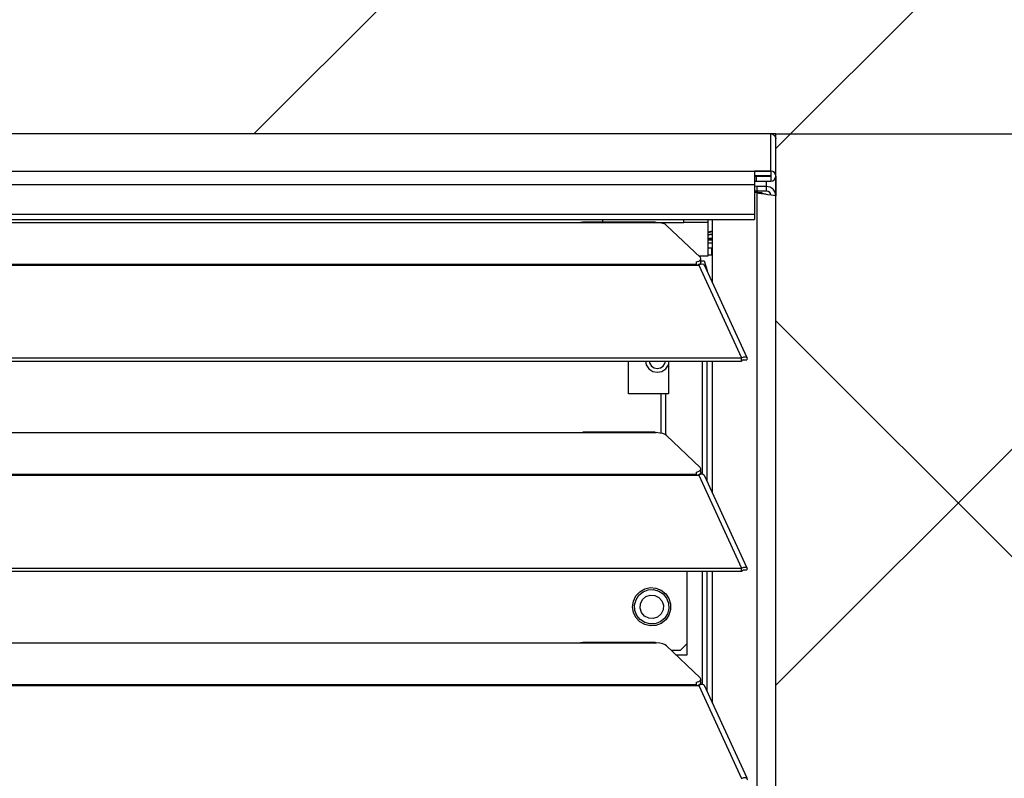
# Model space of a CAD drawing. Header units: millimetres. Extents: x 0 to 39025, y -31299 to 8400.
# Tile 44 of 256: x 7596 to 7801, y -24166 to -24007. Entities that reach past the tile are written whole.
import ezdxf

# ---------------------------------------------------------------- set-up
doc = ezdxf.new("R2010")
doc.units = ezdxf.units.MM
doc.layers.add('ODMIKI funkcionalni', color=253, linetype='Continuous')
doc.layers.add('ODMIKI varnostni', color=252, linetype='Continuous')

# ---------------------------------------------------------------- blocks, each defined once
blk = doc.blocks.new('*U53')
at = {"lineweight": 25}
for points in [[(1148.95, 1255.58), (1148.95, 1255.58), (1.04, 1255.58), (1.04, 1255.58)], [(1148.95, 1255.58), (1148.95, 1255.58), (1.04, 1255.58), (1.04, 1255.58)], [(1148.95, 1255.56), (1148.95, 1255.56), (1148.95, 1255.58), (1148.95, 1255.58)], [(1148.95, 1255.58), (1148.95, 1255.58), (1148.95, 1255.58), (1148.95, 1255.58)], [(1148.95, 1247.8), (1148.95, 1247.8), (1148.95, 1255.56), (1148.95, 1255.56)], [(1150, 1246.75), (1150, 1246.75), (1150, 1254.5), (1150, 1254.5)], [(1.04, 1247.8), (1.04, 1247.8), (1148.95, 1247.8), (1148.95, 1247.8)], [(1148.95, 1247.8), (1148.95, 1247.8), (1145.5, 1247.8), (1145.5, 1247.8)], [(1148.95, 1247.8), (1148.95, 1247.8), (1148.95, 1247.8), (1148.95, 1247.8)], [(1148.95, 1247.8), (1148.95, 1247.8), (1148.95, 1246.8), (1148.95, 1246.8)], [(1148.95, 1246.8), (1148.95, 1246.8), (1145.5, 1246.8), (1145.5, 1246.8)], [(1145.5, 1246.7), (1145.5, 1246.7), (1145.85, 1246.7), (1145.85, 1246.7)], [(1145.5, 1245.7), (1145.5, 1245.7), (1145.85, 1245.7), (1145.85, 1245.7)], [(1145.85, 1246.7), (1145.85, 1246.7), (1145.85, 1245.7), (1145.85, 1245.7)], [(1145.85, 1246.7), (1145.85, 1246.7), (1148.95, 1246.7), (1148.95, 1246.7)], [(1145.85, 1245.7), (1145.85, 1245.7), (1148.95, 1245.7), (1148.95, 1245.7)], [(1148, 1245.7), (1148, 1245.7), (1148, 1244.58), (1148, 1244.58)], [(1148.95, 1246.7), (1148.95, 1246.7), (1148.95, 1246.8), (1148.95, 1246.8)], [(1148.95, 1246.7), (1148.95, 1246.7), (1148.95, 1245.7), (1148.95, 1245.7)], [(1150, 1246.75), (1150, 1246.75), (1150, 1242.58), (1150, 1242.58)], [(1145.5, 1244.89), (1145.5, 1244.89), (4.49, 1244.89), (4.49, 1244.89)], [(1145.5, 1244.89), (1145.5, 1244.89), (1145.5, 1238.75), (1145.5, 1238.75)], [(1146.1, 1244.57), (1146.1, 1244.57), (1145.5, 1244.61), (1145.5, 1244.61)], [(1146.1, 1243.56), (1146.1, 1243.56), (1145.5, 1243.6), (1145.5, 1243.6)], [(1148, 1244.58), (1148, 1244.58), (1146.1, 1244.57), (1146.1, 1244.57)], [(1146.1, 1243.56), (1146.1, 1243.56), (1146.1, 1244.57), (1146.1, 1244.57)], [(1148, 1243.57), (1148, 1243.57), (1146.1, 1243.56), (1146.1, 1243.56)], [(1148, 1244.58), (1148, 1244.58), (1148, 1243.57), (1148, 1243.57)], [(1147.05, 1243.26), (1147.05, 1243.26), (1145.5, 1243.37), (1145.5, 1243.37)], [(1146.1, 1243.26), (1146.1, 1243.26), (1145.5, 1243.3), (1145.5, 1243.3)], [(1146.1, 1243.26), (1146.1, 1243.26), (1147.05, 1243.26), (1147.05, 1243.26)], [(1146.1, 17.59), (1146.1, 17.59), (1146.1, 1243.26), (1146.1, 1243.26)], [(1148, 1242.96), (1148, 1242.96), (1147.99, 1242.96), (1147.99, 1242.96)], [(1150, 17.59), (1150, 17.59), (1150, 1242.58), (1150, 1242.58)], [(4.49, 1238.75), (4.49, 1238.75), (1145.5, 1238.75), (1145.5, 1238.75)], [(4.49, 1237.69), (4.49, 1237.69), (1145.5, 1237.69), (1145.5, 1237.69)], [(1136.71, 1224.5), (1136.71, 1224.5), (1136.71, 1237.69), (1136.71, 1237.69)], [(840, 1237.05), (840, 1237.05), (1108, 1237.05), (1108, 1237.05)], [(1108, 1237.05), (1108, 1237.05), (1125, 1237.05), (1125, 1237.05)], [(1124.76, 1237.13), (1124.76, 1237.13), (1109.66, 1237.13), (1109.66, 1237.13)], [(1125, 1237.05), (1125, 1237.05), (1130.75, 1237.05), (1130.75, 1237.05)], [(1127.16, 1236.43), (1127.16, 1236.43), (1134.15, 1229.75), (1134.15, 1229.75)], [(1135.75, 1237.05), (1135.75, 1237.05), (1130.75, 1237.05), (1130.75, 1237.05)], [(1135.75, 1237.05), (1135.75, 1237.05), (1135.75, 1230.02), (1135.75, 1230.02)], [(1135.75, 1235.07), (1135.75, 1235.07), (1136.71, 1235.32), (1136.71, 1235.32)], [(1135.75, 1234.91), (1135.75, 1234.91), (1136.71, 1235.16), (1136.71, 1235.16)], [(1136.42, 1234.56), (1136.42, 1234.56), (1135.75, 1234.39), (1135.75, 1234.39)], [(1136.42, 1234.5), (1136.42, 1234.5), (1135.75, 1234.33), (1135.75, 1234.33)], [(1136.71, 1233.71), (1136.71, 1233.71), (1135.75, 1233.66), (1135.75, 1233.66)], [(1135.75, 1233.57), (1135.75, 1233.57), (1136.71, 1233.62), (1136.71, 1233.62)], [(1136.71, 1233.46), (1136.71, 1233.46), (1135.75, 1233.4), (1135.75, 1233.4)], [(1136.71, 1233.36), (1136.71, 1233.36), (1135.75, 1233.31), (1135.75, 1233.31)], [(1136.42, 1234.5), (1136.42, 1234.5), (1136.42, 1234.56), (1136.42, 1234.56)], [(1135.75, 1232.8), (1135.75, 1232.8), (1136.71, 1232.85), (1136.71, 1232.85)], [(1135.75, 1232.74), (1135.75, 1232.74), (1136.71, 1232.79), (1136.71, 1232.79)], [(1135.75, 1231.76), (1135.75, 1231.76), (1136.6, 1231.76), (1136.6, 1231.76)], [(1136.6, 1230.26), (1136.6, 1230.26), (1136.6, 1231.76), (1136.6, 1231.76)], [(1136.6, 1231.76), (1136.6, 1231.76), (1136.71, 1231.76), (1136.71, 1231.76)], [(1135.75, 1230.02), (1135.75, 1230.02), (1133.87, 1230.02), (1133.87, 1230.02)], [(1134, 1229.9), (1134, 1229.9), (1134, 1230.02), (1134, 1230.02)], [(1134.3, 1228.69), (1134.3, 1228.69), (1134.3, 1229.46), (1134.3, 1229.46)], [(1135.75, 1230.26), (1135.75, 1230.26), (1136.6, 1230.26), (1136.6, 1230.26)], [(1136.71, 1230.26), (1136.71, 1230.26), (1136.6, 1230.26), (1136.6, 1230.26)], [(16.21, 1228.34), (16.21, 1228.34), (1133.33, 1228.34), (1133.33, 1228.34)], [(16.21, 1228.12), (16.21, 1228.12), (1133.33, 1228.12), (1133.33, 1228.12)], [(1133.33, 1228.77), (1133.33, 1228.77), (1133.33, 1228.34), (1133.33, 1228.34)], [(1133.33, 1228.12), (1133.33, 1228.12), (1133.88, 1228.12), (1133.88, 1228.12)], [(1133.81, 1228.12), (1133.81, 1228.12), (1133.77, 1228.16), (1133.77, 1228.16)], [(1133.88, 1228.12), (1133.88, 1228.12), (1142.8, 1208.69), (1142.8, 1208.69)], [(1133.88, 1228.12), (1133.88, 1228.12), (1133.88, 1228.12), (1133.88, 1228.12)], [(1133.88, 1228.12), (1133.88, 1228.12), (1133.88, 1228.12), (1133.88, 1228.12)], [(1134.21, 1228.46), (1134.21, 1228.46), (1134.21, 1228.46), (1134.21, 1228.46)], [(1134.39, 1228.29), (1134.39, 1228.29), (1134.21, 1228.46), (1134.21, 1228.46)], [(1134.3, 1229.01), (1134.3, 1229.01), (1134.99, 1229.01), (1134.99, 1229.01)], [(1134.99, 1229.01), (1134.99, 1229.01), (1135.61, 1227), (1135.61, 1227)], [(1143.96, 1208.71), (1143.96, 1208.71), (1135.06, 1228.1), (1135.06, 1228.1)], [(1135.61, 1227), (1135.61, 1227), (1135.56, 1227), (1135.56, 1227)], [(1135.61, 1226.89), (1135.61, 1226.89), (1135.61, 1227), (1135.61, 1227)], [(7.21, 1208.69), (7.21, 1208.69), (1142.79, 1208.69), (1142.79, 1208.69)], [(1142.8, 1208.69), (1142.8, 1208.69), (1142.79, 1208.69), (1142.79, 1208.69)], [(1142.79, 1208.03), (1142.79, 1208.03), (1142.79, 1208.69), (1142.79, 1208.69)], [(1142.8, 1208.04), (1142.8, 1208.04), (1142.8, 1208.69), (1142.8, 1208.69)], [(7.21, 1208.03), (7.21, 1208.03), (1142.79, 1208.03), (1142.79, 1208.03)], [(1119.2, 1201.17), (1119.2, 1201.17), (1119.2, 1208.03), (1119.2, 1208.03)], [(1127.51, 1208.03), (1127.51, 1208.03), (1127.51, 1201.17), (1127.51, 1201.17)], [(1134.66, 1184.35), (1134.66, 1184.35), (1134.66, 1208.03), (1134.66, 1208.03)], [(1135.61, 1182.91), (1135.61, 1182.91), (1135.61, 1208.03), (1135.61, 1208.03)], [(1136.71, 1180.52), (1136.71, 1180.52), (1136.71, 1208.03), (1136.71, 1208.03)], [(1142.8, 1208.04), (1142.8, 1208.04), (1142.79, 1208.03), (1142.79, 1208.03)], [(1143.19, 1208.34), (1143.19, 1208.34), (1143.13, 1208.32), (1143.13, 1208.32)], [(1143.13, 1208.32), (1143.13, 1208.32), (1143.89, 1208.32), (1143.89, 1208.32)], [(1126.04, 1201.17), (1126.04, 1201.17), (1119.2, 1201.17), (1119.2, 1201.17)], [(1126.04, 1192.92), (1126.04, 1192.92), (1126.04, 1201.17), (1126.04, 1201.17)], [(1127.51, 1201.17), (1127.51, 1201.17), (1126.99, 1201.17), (1126.99, 1201.17)], [(1126.99, 1192.57), (1126.99, 1192.57), (1126.99, 1201.17), (1126.99, 1201.17)], [(840, 1193.08), (840, 1193.08), (1108, 1193.08), (1108, 1193.08)], [(1108, 1193.08), (1108, 1193.08), (1125, 1193.08), (1125, 1193.08)], [(1124.76, 1193.15), (1124.76, 1193.15), (1109.66, 1193.15), (1109.66, 1193.15)], [(1127.16, 1192.46), (1127.16, 1192.46), (1134.15, 1185.77), (1134.15, 1185.77)], [(238.76, 1184.37), (238.76, 1184.37), (1133.33, 1184.37), (1133.33, 1184.37)], [(238.76, 1184.15), (238.76, 1184.15), (1133.33, 1184.15), (1133.33, 1184.15)], [(1133.33, 1184.8), (1133.33, 1184.8), (1133.33, 1184.37), (1133.33, 1184.37)], [(1133.33, 1184.15), (1133.33, 1184.15), (1133.88, 1184.15), (1133.88, 1184.15)], [(1133.81, 1184.15), (1133.81, 1184.15), (1133.77, 1184.18), (1133.77, 1184.18)], [(1133.88, 1184.15), (1133.88, 1184.15), (1142.8, 1164.72), (1142.8, 1164.72)], [(1133.88, 1184.15), (1133.88, 1184.15), (1133.88, 1184.15), (1133.88, 1184.15)], [(1133.88, 1184.15), (1133.88, 1184.15), (1133.88, 1184.15), (1133.88, 1184.15)], [(1134.39, 1184.32), (1134.39, 1184.32), (1134.21, 1184.49), (1134.21, 1184.49)], [(1134.3, 1184.72), (1134.3, 1184.72), (1134.3, 1185.48), (1134.3, 1185.48)], [(1143.96, 1164.74), (1143.96, 1164.74), (1135.06, 1184.13), (1135.06, 1184.13)], [(7.21, 1164.72), (7.21, 1164.72), (1142.79, 1164.72), (1142.79, 1164.72)], [(7.21, 1164.06), (7.21, 1164.06), (1142.79, 1164.06), (1142.79, 1164.06)], [(1131.42, 1146.59), (1131.42, 1146.59), (1131.42, 1164.06), (1131.42, 1164.06)], [(1134.66, 1140.37), (1134.66, 1140.37), (1134.66, 1164.06), (1134.66, 1164.06)], [(1135.61, 1138.94), (1135.61, 1138.94), (1135.61, 1164.06), (1135.61, 1164.06)], [(1136.71, 1136.55), (1136.71, 1136.55), (1136.71, 1164.06), (1136.71, 1164.06)], [(1142.8, 1164.72), (1142.8, 1164.72), (1142.79, 1164.72), (1142.79, 1164.72)], [(1142.79, 1164.06), (1142.79, 1164.06), (1142.79, 1164.72), (1142.79, 1164.72)], [(1142.8, 1164.06), (1142.8, 1164.06), (1142.79, 1164.06), (1142.79, 1164.06)], [(1142.8, 1164.06), (1142.8, 1164.06), (1142.8, 1164.72), (1142.8, 1164.72)], [(1143.19, 1164.37), (1143.19, 1164.37), (1143.13, 1164.35), (1143.13, 1164.35)], [(1143.13, 1164.35), (1143.13, 1164.35), (1143.89, 1164.35), (1143.89, 1164.35)], [(840, 1149.1), (840, 1149.1), (1108, 1149.1), (1108, 1149.1)], [(1108, 1149.1), (1108, 1149.1), (1125, 1149.1), (1125, 1149.1)], [(1124.76, 1149.18), (1124.76, 1149.18), (1109.66, 1149.18), (1109.66, 1149.18)], [(1130.04, 1147.59), (1130.04, 1147.59), (1131.42, 1148.97), (1131.42, 1148.97)], [(1127.16, 1148.48), (1127.16, 1148.48), (1134.15, 1141.8), (1134.15, 1141.8)], [(1128.09, 1147.59), (1128.09, 1147.59), (1130.04, 1147.59), (1130.04, 1147.59)], [(1129.14, 1146.59), (1129.14, 1146.59), (1131.42, 1146.59), (1131.42, 1146.59)], [(1133.33, 1140.82), (1133.33, 1140.82), (1133.33, 1140.39), (1133.33, 1140.39)], [(1134.3, 1140.75), (1134.3, 1140.75), (1134.3, 1141.51), (1134.3, 1141.51)], [(16.21, 1140.39), (16.21, 1140.39), (1133.33, 1140.39), (1133.33, 1140.39)], [(16.21, 1140.17), (16.21, 1140.17), (1133.33, 1140.17), (1133.33, 1140.17)], [(1133.33, 1140.17), (1133.33, 1140.17), (1133.88, 1140.17), (1133.88, 1140.17)], [(1133.81, 1140.17), (1133.81, 1140.17), (1133.77, 1140.22), (1133.77, 1140.22)], [(1133.88, 1140.17), (1133.88, 1140.17), (1142.8, 1120.75), (1142.8, 1120.75)], [(1133.88, 1140.17), (1133.88, 1140.17), (1133.88, 1140.17), (1133.88, 1140.17)], [(1133.88, 1140.17), (1133.88, 1140.17), (1133.88, 1140.17), (1133.88, 1140.17)], [(1134.39, 1140.34), (1134.39, 1140.34), (1134.21, 1140.52), (1134.21, 1140.52)], [(1143.96, 1120.76), (1143.96, 1120.76), (1135.06, 1140.16), (1135.06, 1140.16)]]:
    blk.add_open_spline(points, degree=3, dxfattribs=at)
for points, knots in [([(1148.95, 1255.56), (1148.95, 1255.56), (1149.35, 1255.48), (1149.35, 1255.48), (1149.35, 1255.48), (1149.69, 1255.25), (1149.69, 1255.25), (1149.69, 1255.25), (1149.92, 1254.91), (1149.92, 1254.91), (1149.92, 1254.91), (1150, 1254.5), (1150, 1254.5)], [0, 0, 0, 0, 1, 1, 1, 2, 2, 2, 3, 3, 3, 4, 4, 4, 4]), ([(1145.5, 1247.8), (1145.5, 1247.8), (1145.5, 1247.74), (1145.5, 1247.74), (1145.5, 1247.74), (1145.5, 1247.56), (1145.5, 1247.56), (1145.5, 1247.56), (1145.5, 1247.29), (1145.5, 1247.29), (1145.5, 1247.29), (1145.5, 1246.93), (1145.5, 1246.93), (1145.5, 1246.93), (1145.5, 1246.49), (1145.5, 1246.49), (1145.5, 1246.49), (1145.5, 1245.99), (1145.5, 1245.99), (1145.5, 1245.99), (1145.5, 1245.45), (1145.5, 1245.45), (1145.5, 1245.45), (1145.5, 1244.89), (1145.5, 1244.89)], [0, 0, 0, 0, 1, 1, 1, 2, 2, 2, 3, 3, 3, 4, 4, 4, 5, 5, 5, 6, 6, 6, 7, 7, 7, 8, 8, 8, 8]), ([(1148.95, 1245.7), (1148.95, 1245.7), (1149.35, 1245.77), (1149.35, 1245.77), (1149.35, 1245.77), (1149.69, 1246), (1149.69, 1246), (1149.69, 1246), (1149.92, 1246.34), (1149.92, 1246.34), (1149.92, 1246.34), (1150, 1246.75), (1150, 1246.75), (1150, 1246.75), (1149.92, 1247.15), (1149.92, 1247.15), (1149.92, 1247.15), (1149.69, 1247.5), (1149.69, 1247.5), (1149.69, 1247.5), (1149.35, 1247.72), (1149.35, 1247.72), (1149.35, 1247.72), (1148.95, 1247.8), (1148.95, 1247.8)], [0, 0, 0, 0, 1, 1, 1, 2, 2, 2, 3, 3, 3, 4, 4, 4, 5, 5, 5, 6, 6, 6, 7, 7, 7, 8, 8, 8, 8]), ([(1148.95, 1246.7), (1148.95, 1246.7), (1148.97, 1246.7), (1148.97, 1246.7), (1148.97, 1246.7), (1148.98, 1246.71), (1148.98, 1246.71), (1148.98, 1246.71), (1149, 1246.73), (1149, 1246.73), (1149, 1246.73), (1149, 1246.75), (1149, 1246.75), (1149, 1246.75), (1149, 1246.77), (1149, 1246.77), (1149, 1246.77), (1148.98, 1246.78), (1148.98, 1246.78), (1148.98, 1246.78), (1148.97, 1246.8), (1148.97, 1246.8), (1148.97, 1246.8), (1148.95, 1246.8), (1148.95, 1246.8)], [0, 0, 0, 0, 1, 1, 1, 2, 2, 2, 3, 3, 3, 4, 4, 4, 5, 5, 5, 6, 6, 6, 7, 7, 7, 8, 8, 8, 8]), ([(1150, 1242.58), (1150, 1242.58), (1149.84, 1243.34), (1149.84, 1243.34), (1149.84, 1243.34), (1149.41, 1243.99), (1149.41, 1243.99), (1149.41, 1243.99), (1148.77, 1244.43), (1148.77, 1244.43), (1148.77, 1244.43), (1148, 1244.58), (1148, 1244.58)], [0, 0, 0, 0, 1, 1, 1, 2, 2, 2, 3, 3, 3, 4, 4, 4, 4]), ([(1148.95, 1242.84), (1148.95, 1242.84), (1148.92, 1242.95), (1148.92, 1242.95), (1148.92, 1242.95), (1148.71, 1243.28), (1148.71, 1243.28), (1148.71, 1243.28), (1148.38, 1243.5), (1148.38, 1243.5), (1148.38, 1243.5), (1148, 1243.57), (1148, 1243.57)], [0, 0, 0, 0, 1, 1, 1, 2, 2, 2, 3, 3, 3, 4, 4, 4, 4]), ([(1146.1, 1243.26), (1146.1, 1243.26), (1146.43, 1243.18), (1146.43, 1243.18), (1146.43, 1243.18), (1146.95, 1243.09), (1146.95, 1243.09), (1146.95, 1243.09), (1147.61, 1243), (1147.61, 1243), (1147.61, 1243), (1148.31, 1242.92), (1148.31, 1242.92), (1148.31, 1242.92), (1148.98, 1242.83), (1148.98, 1242.83), (1148.98, 1242.83), (1149.52, 1242.75), (1149.52, 1242.75), (1149.52, 1242.75), (1149.87, 1242.66), (1149.87, 1242.66), (1149.87, 1242.66), (1150, 1242.58), (1150, 1242.58)], [0, 0, 0, 0, 1, 1, 1, 2, 2, 2, 3, 3, 3, 4, 4, 4, 5, 5, 5, 6, 6, 6, 7, 7, 7, 8, 8, 8, 8]), ([(1147.05, 1243.26), (1147.05, 1243.26), (1147.21, 1243.18), (1147.21, 1243.18), (1147.21, 1243.18), (1147.47, 1243.09), (1147.47, 1243.09), (1147.47, 1243.09), (1147.81, 1243), (1147.81, 1243), (1147.81, 1243), (1147.99, 1242.96), (1147.99, 1242.96)], [0, 0, 0, 0, 1, 1, 1, 2, 2, 2, 3, 3, 3, 4, 4, 4, 4]), ([(1113.75, 1237.69), (1113.75, 1237.69), (1113.75, 1237.44), (1113.75, 1237.44), (1113.75, 1237.44), (1113.75, 1237.13), (1113.75, 1237.13)], [0, 0, 0, 0, 1, 1, 1, 2, 2, 2, 2]), ([(1130.75, 1237.05), (1130.75, 1237.05), (1130.75, 1237.44), (1130.75, 1237.44), (1130.75, 1237.44), (1130.75, 1237.69), (1130.75, 1237.69)], [0, 0, 0, 0, 1, 1, 1, 2, 2, 2, 2]), ([(1135.75, 1237.69), (1135.75, 1237.69), (1135.75, 1237.44), (1135.75, 1237.44), (1135.75, 1237.44), (1135.75, 1237.05), (1135.75, 1237.05)], [0, 0, 0, 0, 1, 1, 1, 2, 2, 2, 2]), ([(1145.5, 1238.75), (1145.5, 1238.75), (1145.5, 1238.34), (1145.5, 1238.34), (1145.5, 1238.34), (1145.5, 1238), (1145.5, 1238), (1145.5, 1238), (1145.5, 1237.77), (1145.5, 1237.77), (1145.5, 1237.77), (1145.5, 1237.69), (1145.5, 1237.69)], [0, 0, 0, 0, 1, 1, 1, 2, 2, 2, 3, 3, 3, 4, 4, 4, 4]), ([(1108, 1237.05), (1108, 1237.05), (1109.12, 1237.1), (1109.12, 1237.1), (1109.12, 1237.1), (1109.66, 1237.1), (1109.66, 1237.1)], [0, 0, 0, 0, 1, 1, 1, 2, 2, 2, 2]), ([(1124.76, 1237.1), (1124.76, 1237.1), (1124.88, 1237.11), (1124.88, 1237.11), (1124.88, 1237.11), (1124.96, 1237.07), (1124.96, 1237.07), (1124.96, 1237.07), (1125, 1237.05), (1125, 1237.05)], [0, 0, 0, 0, 1, 1, 1, 2, 2, 2, 3, 3, 3, 3]), ([(1127.16, 1236.43), (1127.16, 1236.43), (1126.84, 1236.65), (1126.84, 1236.65), (1126.84, 1236.65), (1126.34, 1236.82), (1126.34, 1236.82), (1126.34, 1236.82), (1125.71, 1236.97), (1125.71, 1236.97), (1125.71, 1236.97), (1125, 1237.05), (1125, 1237.05)], [0, 0, 0, 0, 1, 1, 1, 2, 2, 2, 3, 3, 3, 4, 4, 4, 4]), ([(1136.42, 1234.56), (1136.42, 1234.56), (1136.47, 1234.57), (1136.47, 1234.57), (1136.47, 1234.57), (1136.52, 1234.57), (1136.52, 1234.57), (1136.52, 1234.57), (1136.57, 1234.56), (1136.57, 1234.56), (1136.57, 1234.56), (1136.61, 1234.54), (1136.61, 1234.54), (1136.61, 1234.54), (1136.65, 1234.51), (1136.65, 1234.51), (1136.65, 1234.51), (1136.69, 1234.47), (1136.69, 1234.47), (1136.69, 1234.47), (1136.71, 1234.43), (1136.71, 1234.43), (1136.71, 1234.43), (1136.71, 1234.43), (1136.71, 1234.43)], [0, 0, 0, 0, 1, 1, 1, 2, 2, 2, 3, 3, 3, 4, 4, 4, 5, 5, 5, 6, 6, 6, 7, 7, 7, 8, 8, 8, 8]), ([(1136.71, 1234.36), (1136.71, 1234.36), (1136.71, 1234.36), (1136.71, 1234.36), (1136.71, 1234.36), (1136.69, 1234.41), (1136.69, 1234.41), (1136.69, 1234.41), (1136.65, 1234.44), (1136.65, 1234.44), (1136.65, 1234.44), (1136.61, 1234.47), (1136.61, 1234.47), (1136.61, 1234.47), (1136.57, 1234.49), (1136.57, 1234.49), (1136.57, 1234.49), (1136.52, 1234.51), (1136.52, 1234.51), (1136.52, 1234.51), (1136.47, 1234.51), (1136.47, 1234.51), (1136.47, 1234.51), (1136.42, 1234.5), (1136.42, 1234.5)], [0, 0, 0, 0, 1, 1, 1, 2, 2, 2, 3, 3, 3, 4, 4, 4, 5, 5, 5, 6, 6, 6, 7, 7, 7, 8, 8, 8, 8]), ([(1133.33, 1228.77), (1133.33, 1228.77), (1133.62, 1228.87), (1133.62, 1228.87), (1133.62, 1228.87), (1133.87, 1228.97), (1133.87, 1228.97), (1133.87, 1228.97), (1134.07, 1229.09), (1134.07, 1229.09), (1134.07, 1229.09), (1134.2, 1229.22), (1134.2, 1229.22), (1134.2, 1229.22), (1134.28, 1229.35), (1134.28, 1229.35), (1134.28, 1229.35), (1134.3, 1229.48), (1134.3, 1229.48), (1134.3, 1229.48), (1134.26, 1229.61), (1134.26, 1229.61), (1134.26, 1229.61), (1134.15, 1229.75), (1134.15, 1229.75)], [0, 0, 0, 0, 1, 1, 1, 2, 2, 2, 3, 3, 3, 4, 4, 4, 5, 5, 5, 6, 6, 6, 7, 7, 7, 8, 8, 8, 8]), ([(1133.33, 1228.34), (1133.33, 1228.34), (1133.33, 1228.32), (1133.33, 1228.32), (1133.33, 1228.32), (1133.33, 1228.29), (1133.33, 1228.29), (1133.33, 1228.29), (1133.33, 1228.27), (1133.33, 1228.27), (1133.33, 1228.27), (1133.33, 1228.24), (1133.33, 1228.24), (1133.33, 1228.24), (1133.33, 1228.22), (1133.33, 1228.22), (1133.33, 1228.22), (1133.33, 1228.19), (1133.33, 1228.19), (1133.33, 1228.19), (1133.33, 1228.15), (1133.33, 1228.15), (1133.33, 1228.15), (1133.33, 1228.12), (1133.33, 1228.12)], [0, 0, 0, 0, 1, 1, 1, 2, 2, 2, 3, 3, 3, 4, 4, 4, 5, 5, 5, 6, 6, 6, 7, 7, 7, 8, 8, 8, 8]), ([(1134.3, 1228.69), (1134.3, 1228.69), (1134.28, 1228.58), (1134.28, 1228.58), (1134.28, 1228.58), (1134.2, 1228.46), (1134.2, 1228.46), (1134.2, 1228.46), (1134.07, 1228.33), (1134.07, 1228.33), (1134.07, 1228.33), (1133.87, 1228.21), (1133.87, 1228.21), (1133.87, 1228.21), (1133.67, 1228.12), (1133.67, 1228.12)], [0, 0, 0, 0, 1, 1, 1, 2, 2, 2, 3, 3, 3, 4, 4, 4, 5, 5, 5, 5]), ([(1135.03, 1228.09), (1135.03, 1228.09), (1134.95, 1228.24), (1134.95, 1228.24), (1134.95, 1228.24), (1134.62, 1228.33), (1134.62, 1228.33), (1134.62, 1228.33), (1134.16, 1228.25), (1134.16, 1228.25), (1134.16, 1228.25), (1133.88, 1228.12), (1133.88, 1228.12)], [0, 0, 0, 0, 1, 1, 1, 2, 2, 2, 3, 3, 3, 4, 4, 4, 4]), ([(1142.8, 1208.69), (1142.8, 1208.69), (1143.3, 1208.9), (1143.3, 1208.9), (1143.3, 1208.9), (1143.71, 1208.9), (1143.71, 1208.9), (1143.71, 1208.9), (1143.95, 1208.74), (1143.95, 1208.74), (1143.95, 1208.74), (1143.97, 1208.47), (1143.97, 1208.47), (1143.97, 1208.47), (1143.89, 1208.32), (1143.89, 1208.32)], [0, 0, 0, 0, 1, 1, 1, 2, 2, 2, 3, 3, 3, 4, 4, 4, 5, 5, 5, 5]), ([(1122.7, 1208.03), (1122.7, 1208.03), (1122.89, 1207.24), (1122.89, 1207.24), (1122.89, 1207.24), (1123.43, 1206.42), (1123.43, 1206.42), (1123.43, 1206.42), (1124.24, 1205.88), (1124.24, 1205.88), (1124.24, 1205.88), (1125.2, 1205.69), (1125.2, 1205.69), (1125.2, 1205.69), (1126.15, 1205.88), (1126.15, 1205.88), (1126.15, 1205.88), (1126.96, 1206.42), (1126.96, 1206.42), (1126.96, 1206.42), (1127.51, 1207.24), (1127.51, 1207.24), (1127.51, 1207.24), (1127.51, 1207.25), (1127.51, 1207.25)], [0, 0, 0, 0, 1, 1, 1, 2, 2, 2, 3, 3, 3, 4, 4, 4, 5, 5, 5, 6, 6, 6, 7, 7, 7, 8, 8, 8, 8]), ([(1123.51, 1208.03), (1123.51, 1208.03), (1123.63, 1207.55), (1123.63, 1207.55), (1123.63, 1207.55), (1123.99, 1207), (1123.99, 1207), (1123.99, 1207), (1124.55, 1206.62), (1124.55, 1206.62), (1124.55, 1206.62), (1125.2, 1206.49), (1125.2, 1206.49), (1125.2, 1206.49), (1125.85, 1206.62), (1125.85, 1206.62), (1125.85, 1206.62), (1126.4, 1207), (1126.4, 1207), (1126.4, 1207), (1126.77, 1207.55), (1126.77, 1207.55), (1126.77, 1207.55), (1126.89, 1208.03), (1126.89, 1208.03)], [0, 0, 0, 0, 1, 1, 1, 2, 2, 2, 3, 3, 3, 4, 4, 4, 5, 5, 5, 6, 6, 6, 7, 7, 7, 8, 8, 8, 8]), ([(1142.8, 1208.04), (1142.8, 1208.04), (1143.06, 1208.29), (1143.06, 1208.29), (1143.06, 1208.29), (1143.22, 1208.38), (1143.22, 1208.38), (1143.22, 1208.38), (1143.21, 1208.37), (1143.21, 1208.37)], [0, 0, 0, 0, 1, 1, 1, 2, 2, 2, 3, 3, 3, 3]), ([(1126.99, 1201.17), (1126.99, 1201.17), (1126.93, 1201.17), (1126.93, 1201.17), (1126.93, 1201.17), (1126.84, 1201.17), (1126.84, 1201.17), (1126.84, 1201.17), (1126.74, 1201.17), (1126.74, 1201.17), (1126.74, 1201.17), (1126.62, 1201.17), (1126.62, 1201.17), (1126.62, 1201.17), (1126.49, 1201.17), (1126.49, 1201.17), (1126.49, 1201.17), (1126.35, 1201.17), (1126.35, 1201.17), (1126.35, 1201.17), (1126.19, 1201.17), (1126.19, 1201.17), (1126.19, 1201.17), (1126.04, 1201.17), (1126.04, 1201.17)], [0, 0, 0, 0, 1, 1, 1, 2, 2, 2, 3, 3, 3, 4, 4, 4, 5, 5, 5, 6, 6, 6, 7, 7, 7, 8, 8, 8, 8]), ([(1108, 1193.08), (1108, 1193.08), (1109.12, 1193.13), (1109.12, 1193.13), (1109.12, 1193.13), (1109.66, 1193.13), (1109.66, 1193.13)], [0, 0, 0, 0, 1, 1, 1, 2, 2, 2, 2]), ([(1124.76, 1193.13), (1124.76, 1193.13), (1124.88, 1193.13), (1124.88, 1193.13), (1124.88, 1193.13), (1124.96, 1193.1), (1124.96, 1193.1), (1124.96, 1193.1), (1125, 1193.08), (1125, 1193.08)], [0, 0, 0, 0, 1, 1, 1, 2, 2, 2, 3, 3, 3, 3]), ([(1127.16, 1192.46), (1127.16, 1192.46), (1126.84, 1192.67), (1126.84, 1192.67), (1126.84, 1192.67), (1126.34, 1192.86), (1126.34, 1192.86), (1126.34, 1192.86), (1125.71, 1192.99), (1125.71, 1192.99), (1125.71, 1192.99), (1125, 1193.08), (1125, 1193.08)], [0, 0, 0, 0, 1, 1, 1, 2, 2, 2, 3, 3, 3, 4, 4, 4, 4]), ([(1133.33, 1184.8), (1133.33, 1184.8), (1133.62, 1184.89), (1133.62, 1184.89), (1133.62, 1184.89), (1133.87, 1185.01), (1133.87, 1185.01), (1133.87, 1185.01), (1134.07, 1185.12), (1134.07, 1185.12), (1134.07, 1185.12), (1134.2, 1185.25), (1134.2, 1185.25), (1134.2, 1185.25), (1134.28, 1185.37), (1134.28, 1185.37), (1134.28, 1185.37), (1134.3, 1185.51), (1134.3, 1185.51), (1134.3, 1185.51), (1134.26, 1185.64), (1134.26, 1185.64), (1134.26, 1185.64), (1134.15, 1185.77), (1134.15, 1185.77)], [0, 0, 0, 0, 1, 1, 1, 2, 2, 2, 3, 3, 3, 4, 4, 4, 5, 5, 5, 6, 6, 6, 7, 7, 7, 8, 8, 8, 8]), ([(1133.33, 1184.37), (1133.33, 1184.37), (1133.33, 1184.35), (1133.33, 1184.35), (1133.33, 1184.35), (1133.33, 1184.33), (1133.33, 1184.33), (1133.33, 1184.33), (1133.33, 1184.3), (1133.33, 1184.3), (1133.33, 1184.3), (1133.33, 1184.27), (1133.33, 1184.27), (1133.33, 1184.27), (1133.33, 1184.24), (1133.33, 1184.24), (1133.33, 1184.24), (1133.33, 1184.21), (1133.33, 1184.21), (1133.33, 1184.21), (1133.33, 1184.18), (1133.33, 1184.18), (1133.33, 1184.18), (1133.33, 1184.15), (1133.33, 1184.15)], [0, 0, 0, 0, 1, 1, 1, 2, 2, 2, 3, 3, 3, 4, 4, 4, 5, 5, 5, 6, 6, 6, 7, 7, 7, 8, 8, 8, 8]), ([(1134.3, 1184.72), (1134.3, 1184.72), (1134.28, 1184.61), (1134.28, 1184.61), (1134.28, 1184.61), (1134.2, 1184.48), (1134.2, 1184.48), (1134.2, 1184.48), (1134.07, 1184.35), (1134.07, 1184.35), (1134.07, 1184.35), (1133.87, 1184.24), (1133.87, 1184.24), (1133.87, 1184.24), (1133.67, 1184.15), (1133.67, 1184.15)], [0, 0, 0, 0, 1, 1, 1, 2, 2, 2, 3, 3, 3, 4, 4, 4, 5, 5, 5, 5]), ([(1135.03, 1184.11), (1135.03, 1184.11), (1134.95, 1184.26), (1134.95, 1184.26), (1134.95, 1184.26), (1134.62, 1184.36), (1134.62, 1184.36), (1134.62, 1184.36), (1134.16, 1184.28), (1134.16, 1184.28), (1134.16, 1184.28), (1133.88, 1184.15), (1133.88, 1184.15)], [0, 0, 0, 0, 1, 1, 1, 2, 2, 2, 3, 3, 3, 4, 4, 4, 4]), ([(1142.8, 1164.72), (1142.8, 1164.72), (1143.3, 1164.92), (1143.3, 1164.92), (1143.3, 1164.92), (1143.71, 1164.93), (1143.71, 1164.93), (1143.71, 1164.93), (1143.95, 1164.77), (1143.95, 1164.77), (1143.95, 1164.77), (1143.97, 1164.5), (1143.97, 1164.5), (1143.97, 1164.5), (1143.89, 1164.35), (1143.89, 1164.35)], [0, 0, 0, 0, 1, 1, 1, 2, 2, 2, 3, 3, 3, 4, 4, 4, 5, 5, 5, 5]), ([(1142.8, 1164.06), (1142.8, 1164.06), (1143.06, 1164.32), (1143.06, 1164.32), (1143.06, 1164.32), (1143.22, 1164.4), (1143.22, 1164.4), (1143.22, 1164.4), (1143.21, 1164.39), (1143.21, 1164.39)], [0, 0, 0, 0, 1, 1, 1, 2, 2, 2, 3, 3, 3, 3]), ([(1120.03, 1156.64), (1120.03, 1156.64), (1120.22, 1155.45), (1120.22, 1155.45), (1120.22, 1155.45), (1120.73, 1154.38), (1120.73, 1154.38), (1120.73, 1154.38), (1121.54, 1153.5), (1121.54, 1153.5), (1121.54, 1153.5), (1122.57, 1152.9), (1122.57, 1152.9), (1122.57, 1152.9), (1123.74, 1152.63), (1123.74, 1152.63), (1123.74, 1152.63), (1124.92, 1152.72), (1124.92, 1152.72), (1124.92, 1152.72), (1126.04, 1153.16), (1126.04, 1153.16), (1126.04, 1153.16), (1126.97, 1153.9), (1126.97, 1153.9), (1126.97, 1153.9), (1127.64, 1154.89), (1127.64, 1154.89), (1127.64, 1154.89), (1127.99, 1156.04), (1127.99, 1156.04), (1127.99, 1156.04), (1127.99, 1157.24), (1127.99, 1157.24), (1127.99, 1157.24), (1127.64, 1158.38), (1127.64, 1158.38), (1127.64, 1158.38), (1126.97, 1159.38), (1126.97, 1159.38), (1126.97, 1159.38), (1126.04, 1160.12), (1126.04, 1160.12), (1126.04, 1160.12), (1124.92, 1160.56), (1124.92, 1160.56), (1124.92, 1160.56), (1123.74, 1160.65), (1123.74, 1160.65), (1123.74, 1160.65), (1122.57, 1160.38), (1122.57, 1160.38), (1122.57, 1160.38), (1121.54, 1159.78), (1121.54, 1159.78), (1121.54, 1159.78), (1120.73, 1158.9), (1120.73, 1158.9), (1120.73, 1158.9), (1120.22, 1157.82), (1120.22, 1157.82), (1120.22, 1157.82), (1120.03, 1156.64), (1120.03, 1156.64)], [0, 0, 0, 0, 1, 1, 1, 2, 2, 2, 3, 3, 3, 4, 4, 4, 5, 5, 5, 6, 6, 6, 7, 7, 7, 8, 8, 8, 9, 9, 9, 10, 10, 10, 11, 11, 11, 12, 12, 12, 13, 13, 13, 14, 14, 14, 15, 15, 15, 16, 16, 16, 17, 17, 17, 18, 18, 18, 19, 19, 19, 20, 20, 20, 21, 21, 21, 21]), ([(1120.92, 1154.83), (1120.92, 1154.83), (1120.51, 1155.89), (1120.51, 1155.89), (1120.51, 1155.89), (1120.46, 1157.02), (1120.46, 1157.02), (1120.46, 1157.02), (1120.75, 1158.11), (1120.75, 1158.11), (1120.75, 1158.11), (1121.36, 1159.06), (1121.36, 1159.06), (1121.36, 1159.06), (1122.24, 1159.77), (1122.24, 1159.77), (1122.24, 1159.77), (1123.29, 1160.18), (1123.29, 1160.18), (1123.29, 1160.18), (1124.42, 1160.24), (1124.42, 1160.24), (1124.42, 1160.24), (1125.5, 1159.94), (1125.5, 1159.94), (1125.5, 1159.94), (1126.45, 1159.33), (1126.45, 1159.33), (1126.45, 1159.33), (1127.15, 1158.45), (1127.15, 1158.45)], [0, 0, 0, 0, 1, 1, 1, 2, 2, 2, 3, 3, 3, 4, 4, 4, 5, 5, 5, 6, 6, 6, 7, 7, 7, 8, 8, 8, 9, 9, 9, 10, 10, 10, 10]), ([(1127.15, 1158.45), (1127.15, 1158.45), (1127.56, 1157.39), (1127.56, 1157.39), (1127.56, 1157.39), (1127.62, 1156.26), (1127.62, 1156.26), (1127.62, 1156.26), (1127.32, 1155.17), (1127.32, 1155.17), (1127.32, 1155.17), (1126.71, 1154.22), (1126.71, 1154.22), (1126.71, 1154.22), (1125.83, 1153.5), (1125.83, 1153.5), (1125.83, 1153.5), (1124.78, 1153.1), (1124.78, 1153.1), (1124.78, 1153.1), (1123.66, 1153.04), (1123.66, 1153.04), (1123.66, 1153.04), (1122.57, 1153.33), (1122.57, 1153.33), (1122.57, 1153.33), (1121.63, 1153.95), (1121.63, 1153.95), (1121.63, 1153.95), (1120.92, 1154.83), (1120.92, 1154.83)], [0, 0, 0, 0, 1, 1, 1, 2, 2, 2, 3, 3, 3, 4, 4, 4, 5, 5, 5, 6, 6, 6, 7, 7, 7, 8, 8, 8, 9, 9, 9, 10, 10, 10, 10]), ([(1126.17, 1157.87), (1126.17, 1157.87), (1125.53, 1158.6), (1125.53, 1158.6), (1125.53, 1158.6), (1124.67, 1159.03), (1124.67, 1159.03), (1124.67, 1159.03), (1123.72, 1159.09), (1123.72, 1159.09), (1123.72, 1159.09), (1122.81, 1158.78), (1122.81, 1158.78), (1122.81, 1158.78), (1122.09, 1158.14), (1122.09, 1158.14), (1122.09, 1158.14), (1121.66, 1157.28), (1121.66, 1157.28), (1121.66, 1157.28), (1121.6, 1156.32), (1121.6, 1156.32), (1121.6, 1156.32), (1121.91, 1155.41), (1121.91, 1155.41), (1121.91, 1155.41), (1122.54, 1154.68), (1122.54, 1154.68), (1122.54, 1154.68), (1123.4, 1154.25), (1123.4, 1154.25), (1123.4, 1154.25), (1124.36, 1154.19), (1124.36, 1154.19), (1124.36, 1154.19), (1125.26, 1154.5), (1125.26, 1154.5), (1125.26, 1154.5), (1125.99, 1155.14), (1125.99, 1155.14), (1125.99, 1155.14), (1126.41, 1156), (1126.41, 1156), (1126.41, 1156), (1126.48, 1156.97), (1126.48, 1156.97), (1126.48, 1156.97), (1126.17, 1157.87), (1126.17, 1157.87)], [0, 0, 0, 0, 1, 1, 1, 2, 2, 2, 3, 3, 3, 4, 4, 4, 5, 5, 5, 6, 6, 6, 7, 7, 7, 8, 8, 8, 9, 9, 9, 10, 10, 10, 11, 11, 11, 12, 12, 12, 13, 13, 13, 14, 14, 14, 15, 15, 15, 16, 16, 16, 16]), ([(1108, 1149.1), (1108, 1149.1), (1109.12, 1149.15), (1109.12, 1149.15), (1109.12, 1149.15), (1109.66, 1149.16), (1109.66, 1149.16)], [0, 0, 0, 0, 1, 1, 1, 2, 2, 2, 2]), ([(1124.76, 1149.16), (1124.76, 1149.16), (1124.88, 1149.16), (1124.88, 1149.16), (1124.88, 1149.16), (1124.96, 1149.12), (1124.96, 1149.12), (1124.96, 1149.12), (1125, 1149.1), (1125, 1149.1)], [0, 0, 0, 0, 1, 1, 1, 2, 2, 2, 3, 3, 3, 3]), ([(1127.16, 1148.48), (1127.16, 1148.48), (1126.84, 1148.7), (1126.84, 1148.7), (1126.84, 1148.7), (1126.34, 1148.88), (1126.34, 1148.88), (1126.34, 1148.88), (1125.71, 1149.02), (1125.71, 1149.02), (1125.71, 1149.02), (1125, 1149.1), (1125, 1149.1)], [0, 0, 0, 0, 1, 1, 1, 2, 2, 2, 3, 3, 3, 4, 4, 4, 4]), ([(1133.33, 1140.82), (1133.33, 1140.82), (1133.62, 1140.92), (1133.62, 1140.92), (1133.62, 1140.92), (1133.87, 1141.03), (1133.87, 1141.03), (1133.87, 1141.03), (1134.07, 1141.14), (1134.07, 1141.14), (1134.07, 1141.14), (1134.2, 1141.27), (1134.2, 1141.27), (1134.2, 1141.27), (1134.28, 1141.41), (1134.28, 1141.41), (1134.28, 1141.41), (1134.3, 1141.53), (1134.3, 1141.53), (1134.3, 1141.53), (1134.26, 1141.67), (1134.26, 1141.67), (1134.26, 1141.67), (1134.15, 1141.8), (1134.15, 1141.8)], [0, 0, 0, 0, 1, 1, 1, 2, 2, 2, 3, 3, 3, 4, 4, 4, 5, 5, 5, 6, 6, 6, 7, 7, 7, 8, 8, 8, 8]), ([(1134.3, 1140.75), (1134.3, 1140.75), (1134.28, 1140.64), (1134.28, 1140.64), (1134.28, 1140.64), (1134.2, 1140.51), (1134.2, 1140.51), (1134.2, 1140.51), (1134.07, 1140.39), (1134.07, 1140.39), (1134.07, 1140.39), (1133.87, 1140.26), (1133.87, 1140.26), (1133.87, 1140.26), (1133.67, 1140.17), (1133.67, 1140.17)], [0, 0, 0, 0, 1, 1, 1, 2, 2, 2, 3, 3, 3, 4, 4, 4, 5, 5, 5, 5]), ([(1133.33, 1140.39), (1133.33, 1140.39), (1133.33, 1140.37), (1133.33, 1140.37), (1133.33, 1140.37), (1133.33, 1140.35), (1133.33, 1140.35), (1133.33, 1140.35), (1133.33, 1140.32), (1133.33, 1140.32), (1133.33, 1140.32), (1133.33, 1140.3), (1133.33, 1140.3), (1133.33, 1140.3), (1133.33, 1140.27), (1133.33, 1140.27), (1133.33, 1140.27), (1133.33, 1140.24), (1133.33, 1140.24), (1133.33, 1140.24), (1133.33, 1140.21), (1133.33, 1140.21), (1133.33, 1140.21), (1133.33, 1140.17), (1133.33, 1140.17)], [0, 0, 0, 0, 1, 1, 1, 2, 2, 2, 3, 3, 3, 4, 4, 4, 5, 5, 5, 6, 6, 6, 7, 7, 7, 8, 8, 8, 8]), ([(1135.03, 1140.14), (1135.03, 1140.14), (1134.95, 1140.29), (1134.95, 1140.29), (1134.95, 1140.29), (1134.62, 1140.39), (1134.62, 1140.39), (1134.62, 1140.39), (1134.16, 1140.3), (1134.16, 1140.3), (1134.16, 1140.3), (1133.88, 1140.17), (1133.88, 1140.17)], [0, 0, 0, 0, 1, 1, 1, 2, 2, 2, 3, 3, 3, 4, 4, 4, 4]), ([(1142.8, 1120.75), (1142.8, 1120.75), (1143.3, 1120.95), (1143.3, 1120.95), (1143.3, 1120.95), (1143.71, 1120.95), (1143.71, 1120.95), (1143.71, 1120.95), (1143.95, 1120.79), (1143.95, 1120.79), (1143.95, 1120.79), (1143.97, 1120.52), (1143.97, 1120.52), (1143.97, 1120.52), (1143.89, 1120.37), (1143.89, 1120.37)], [0, 0, 0, 0, 1, 1, 1, 2, 2, 2, 3, 3, 3, 4, 4, 4, 5, 5, 5, 5])]:
    blk.add_open_spline(points, degree=3, knots=knots, dxfattribs=at)

msp = doc.modelspace()

# ---------------------------------------------------------------- hatches: boundary and pattern name
at = {"layer": 'ODMIKI funkcionalni'}
h = msp.add_hatch(dxfattribs=at)
h.set_pattern_fill('ANSI31', color=256, scale=25)
h.set_pattern_definition([(45, (0, -34369.42), (-56.1266, 56.1266), [])])
h.paths.add_polyline_path([(7753.64, -25286.44), (7753.64, -24030.86), (6603.64, -24030.86), (6603.64, -25286.44), (6003.64, -25286.44), (6003.64, -23530.86), (8053.64, -23530.86), (8053.64, -25286.44)])
at = {"layer": 'ODMIKI varnostni'}
h = msp.add_hatch(dxfattribs=at)
h.set_pattern_fill('ANSI31', color=256, scale=25, angle=90)
h.set_pattern_definition([(135, (0, -3070.55), (-56.1266, -56.1266), [])])
h.paths.add_polyline_path([(8053.62, -25286.44), (7753.64, -25286.44), (7753.64, -24030.86), (8053.62, -24030.86)])

# ---------------------------------------------------------------- linework, layer by layer
at = {"layer": 'ODMIKI funkcionalni'}
msp.add_lwpolyline([(7753.64, -25286.44), (7753.64, -24030.86), (6603.64, -24030.86), (6603.64, -25286.44), (6003.64, -25286.44), (6003.64, -23530.86), (8053.64, -23530.86), (8053.64, -25286.44)], close=True, dxfattribs=at)
at = {"layer": 'ODMIKI varnostni'}
msp.add_lwpolyline([(8053.62, -25286.44), (7753.64, -25286.44), (7753.64, -24030.86), (8053.62, -24030.86)], close=True, dxfattribs=at)

# ---------------------------------------------------------------- block references
at = {"color": 1}
msp.add_blockref('*U53', (6603.64, -25286.44), dxfattribs=at)

doc.saveas('drawing.dxf')
